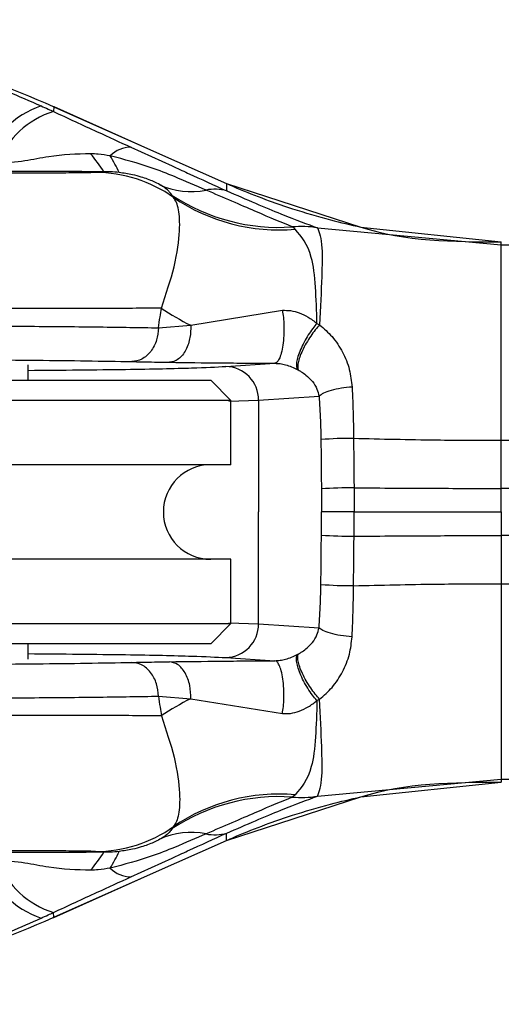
# Model space of a CAD drawing. Header units: millimetres. Extents: x 331 to 1877, y 276 to 806.
# Tile 6 of 10: x 1749.28 to 1756.4, y 310.01 to 324.58. Entities that reach past the tile are written whole.
import ezdxf

# ---------------------------------------------------------------- set-up
doc = ezdxf.new("R2010")
doc.units = ezdxf.units.MM
doc.header["$LTSCALE"] = 10

msp = doc.modelspace()

# ---------------------------------------------------------------- linework, layer by layer
at = {"color": 7, "linetype": 'Continuous', "lineweight": 25}
for p, q in [((1750.925, 322.696), (1751.533, 322.418)), ((1750.525, 322.333), (1750.399, 322.321)), ((1752.336, 322.159), (1754.325, 321.513)), ((1753.685, 321.503), (1756.404, 321.252)), ((1754.325, 321.513), (1756.404, 321.295)), ((1756.404, 321.252), (1756.404, 321.295)), ((1756.404, 321.295), (1756.404, 321.295)), ((1756.404, 321.295), (1756.404, 321.295)), ((1756.404, 321.252), (1765.104, 321.252)), ((1751.809, 320.06), (1753.165, 320.281)), ((1753.676, 320.088), (1753.715, 320.067)), ((1751.331, 320.022), (1751.809, 320.06)), ((1751.416, 319.513), (1751.494, 319.512)), ((1752.627, 319.5), (1753.055, 319.497)), ((1749.404, 319.246), (1749.404, 319.473)), ((1752.33, 319.45), (1753.055, 319.497)), ((1742.704, 319.246), (1752.104, 319.246)), ((1752.404, 318.946), (1752.104, 319.246)), ((1752.404, 318.946), (1742.404, 318.946)), ((1752.374, 318.935), (1752.813, 318.95)), ((1752.404, 317.996), (1752.404, 318.946)), ((1752.813, 318.95), (1753.708, 319.008)), ((1752.813, 318.95), (1752.813, 317.296)), ((1756.404, 317.645), (1756.404, 318.357)), ((1756.404, 318.357), (1765.103, 318.357)), ((1752.404, 317.996), (1742.404, 317.996)), ((1754.225, 317.654), (1754.226, 317.296)), ((1756.404, 317.296), (1756.404, 317.645)), ((1765.104, 317.645), (1756.404, 317.645)), ((1752.813, 315.641), (1752.813, 317.296)), ((1754.225, 316.937), (1754.226, 317.296)), ((1754.226, 317.296), (1756.404, 317.296)), ((1756.404, 317.296), (1756.404, 316.947)), ((1765.104, 316.947), (1756.404, 316.947)), ((1756.404, 316.947), (1756.404, 316.234)), ((1752.404, 316.596), (1742.404, 316.596)), ((1752.404, 315.646), (1752.404, 316.596)), ((1756.404, 316.234), (1765.103, 316.234)), ((1742.404, 315.646), (1752.404, 315.646)), ((1752.104, 315.346), (1752.404, 315.646)), ((1752.374, 315.656), (1752.813, 315.641)), ((1752.813, 315.641), (1753.708, 315.583)), ((1752.104, 315.346), (1742.704, 315.346)), ((1749.404, 315.118), (1749.404, 315.346)), ((1752.33, 315.141), (1753.055, 315.094)), ((1751.416, 315.078), (1751.494, 315.079)), ((1752.627, 315.091), (1753.055, 315.094)), ((1751.331, 314.569), (1751.809, 314.531)), ((1751.809, 314.531), (1753.165, 314.311)), ((1753.676, 314.503), (1753.715, 314.524)), ((1753.685, 313.088), (1756.404, 313.339)), ((1754.325, 313.078), (1756.404, 313.296)), ((1756.404, 313.339), (1765.104, 313.339)), ((1756.404, 313.339), (1756.404, 313.296)), ((1756.404, 313.296), (1756.404, 313.296)), ((1756.404, 313.296), (1756.404, 313.296)), ((1752.336, 312.432), (1754.325, 313.078)), ((1750.525, 312.258), (1750.399, 312.27)), ((1750.925, 311.895), (1751.533, 312.173))]:
    msp.add_line(p, q, dxfattribs=at)
at = {"color": 7, "linetype": 'Continuous', "lineweight": 25, "flags": 128}
for points in [[(1749.784, 323.296), (1751.213, 322.659), (1752.336, 322.159)], [(1749.784, 323.295), (1751.213, 322.659), (1752.336, 322.159)], [(1749.784, 311.296), (1751.213, 311.932), (1752.336, 312.432)], [(1749.784, 311.295), (1751.213, 311.932), (1752.336, 312.432)]]:
    msp.add_lwpolyline(points, dxfattribs=at)
at = {"color": 7, "linetype": 'Continuous', "lineweight": 25}
for centre, radius, start, end in [((1750.051, 321.977), 1.405, 108.8209, 159.9551), ((1750.168, 321.975), 1.309, 107.338, 158.4144), ((1744.028, 317.743), 7.955, 35.2421, 37.6287), ((1750.924, 322.267), 0.429, 89.8388, 135.5023), ((1748.414, 321.23), 2.578, 25.0286, 31.2477), ((1750.399, 320.325), 1.996, 54.664, 89.9793), ((1751.812, 323.115), 1.078, 244.6129, 281.9473), ((1753.119, 324.4), 2.891, 236.7401, 273.8089), ((1752.164, 321.424), 0.65, 74.2257, 101.4308), ((1753.115, 324.24), 2.769, 235.6777, 274.9907), ((1753.448, 320.083), 1.439, 80.551, 95.4937), ((1753.739, 323.885), 4.285, 236.4981, 243.2197), ((1752.318, 318.956), 0.494, 359.331, 88.6918), ((1754.191, 312.724), 5.662, 89.7261, 94.6174), ((1752.104, 317.296), 0.7, 90, 270), ((1754.198, 311.619), 6.035, 89.7421, 94.3325), ((1754.198, 322.972), 6.035, 265.6675, 270.2579), ((1754.191, 321.867), 5.662, 265.3826, 270.2739), ((1752.318, 315.635), 0.494, 271.3082, 0.669), ((1753.739, 310.706), 4.285, 116.7803, 123.5019), ((1753.115, 310.351), 2.769, 85.0093, 124.3223), ((1753.448, 314.508), 1.439, 264.5063, 279.449), ((1753.119, 310.191), 2.891, 86.1911, 123.2599), ((1750.399, 314.266), 1.996, 270.0207, 305.336), ((1751.812, 311.476), 1.078, 78.0527, 115.3871), ((1752.164, 313.167), 0.65, 258.5692, 285.7743), ((1744.028, 316.848), 7.955, 322.3713, 324.7579), ((1748.414, 313.361), 2.578, 328.7523, 334.9714), ((1750.051, 312.614), 1.405, 200.0449, 251.1791), ((1750.168, 312.616), 1.309, 201.5856, 252.662), ((1750.924, 312.324), 0.429, 224.4977, 270.1612)]:
    msp.add_arc(centre, radius, start, end, dxfattribs=at)
for points, knots in [([(1743.546, 324.113), (1743.816, 324.272), (1744.365, 324.595), (1745.5, 324.564), (1746.611, 324.361), (1747.591, 324.089), (1748.616, 323.733), (1749.262, 323.453), (1749.597, 323.307)], [0, 0, 0, 0, 0.212879, 0.432396, 0.565184, 0.707205, 0.84765, 1, 1, 1, 1]), ([(1746.18, 324.516), (1746.725, 324.38), (1747.955, 324.072), (1749.124, 323.576), (1749.775, 323.3)], [0, 0, 0, 0, 0.442605, 1, 1, 1, 1]), ([(1749.597, 323.307), (1749.631, 323.291), (1749.691, 323.264), (1749.751, 323.236), (1749.778, 323.224)], [0, 0, 0, 0, 0.559096, 1, 1, 1, 1]), ([(1749.775, 323.3), (1749.777, 323.299), (1749.78, 323.298), (1749.783, 323.296), (1749.784, 323.296)], [0, 0, 0, 0, 0.56, 1, 1, 1, 1]), ([(1749.784, 323.295), (1749.784, 323.289), (1749.782, 323.278), (1749.779, 323.24), (1749.778, 323.224)], [0, 0, 0, 0, 0.563453, 1, 1, 1, 1]), ([(1749.784, 323.296), (1749.784, 323.296), (1749.784, 323.296), (1749.784, 323.295), (1749.784, 323.295)], [0, 0, 0, 0, 0.559226, 1, 1, 1, 1]), ([(1749.778, 323.224), (1749.993, 323.124), (1750.374, 322.947), (1750.758, 322.772), (1750.925, 322.696)], [0, 0, 0, 0, 0.5638842, 1, 1, 1, 1]), ([(1750.328, 322.6), (1750.121, 322.593), (1749.797, 322.583), (1749.341, 322.48), (1749.086, 322.464), (1748.951, 322.456)], [0, 0, 0, 0, 0.452847, 0.710631, 1, 1, 1, 1]), ([(1750.618, 322.567), (1750.559, 322.577), (1750.462, 322.593), (1750.366, 322.598), (1750.328, 322.6)], [0, 0, 0, 0, 0.608777, 1, 1, 1, 1]), ([(1752.036, 322.061), (1751.884, 322.127), (1751.631, 322.237), (1751.157, 322.425), (1750.824, 322.513), (1750.618, 322.567)], [0, 0, 0, 0, 0.362731, 0.606069, 1, 1, 1, 1]), ([(1751.533, 322.418), (1751.611, 322.383), (1751.9, 322.251), (1752.155, 322.135), (1752.341, 322.049)], [0, 0, 0, 0, 0.267806, 1, 1, 1, 1]), ([(1749.704, 322.312), (1749.59, 322.311), (1749.241, 322.309), (1748.274, 322.306), (1747.048, 322.306), (1745.832, 322.308), (1745.268, 322.311), (1744.987, 322.312)], [0, 0, 0, 0, 0.108785, 0.331623, 0.554425, 0.777212, 1, 1, 1, 1]), ([(1750.525, 322.333), (1750.176, 322.334), (1749.635, 322.334), (1749.111, 322.335), (1748.925, 322.336)], [0, 0, 0, 0, 0.64585, 1, 1, 1, 1]), ([(1750.399, 322.321), (1750.345, 322.319), (1750.263, 322.315), (1749.845, 322.313), (1749.704, 322.312)], [0, 0, 0, 0, 0.6612526, 1, 1, 1, 1]), ([(1750.75, 322.321), (1750.706, 322.325), (1750.631, 322.332), (1750.555, 322.333), (1750.525, 322.333)], [0, 0, 0, 0, 0.589986, 1, 1, 1, 1]), ([(1751.35, 322.141), (1751.324, 322.156), (1751.279, 322.18), (1751.182, 322.22), (1751.075, 322.256), (1750.931, 322.295), (1750.817, 322.311), (1750.75, 322.321)], [0, 0, 0, 0, 0.27508, 0.458701, 0.601728, 0.769333, 1, 1, 1, 1]), ([(1751.533, 321.983), (1751.523, 321.999), (1751.508, 322.024), (1751.457, 322.07), (1751.413, 322.104), (1751.37, 322.13), (1751.35, 322.141)], [0, 0, 0, 0, 0.454395, 0.68115, 0.853028, 1, 1, 1, 1]), ([(1752.336, 322.159), (1752.336, 322.149), (1752.337, 322.132), (1752.34, 322.074), (1752.341, 322.049)], [0, 0, 0, 0, 0.564828, 1, 1, 1, 1]), ([(1752.336, 322.159), (1752.336, 322.159), (1752.336, 322.159), (1752.336, 322.159), (1752.336, 322.159)], [0, 0, 0, 0, 0.559387, 1, 1, 1, 1]), ([(1752.336, 322.159), (1752.374, 322.143), (1752.441, 322.113), (1752.508, 322.085), (1752.538, 322.072)], [0, 0, 0, 0, 0.5599995, 1, 1, 1, 1]), ([(1752.336, 322.159), (1752.336, 322.159), (1752.336, 322.159), (1752.336, 322.159), (1752.336, 322.159)], [0, 0, 0, 0, 0.559387, 1, 1, 1, 1]), ([(1751.553, 321.953), (1751.549, 321.959), (1751.541, 321.97), (1751.536, 321.979), (1751.533, 321.983)], [0, 0, 0, 0, 0.562262, 1, 1, 1, 1]), ([(1753.311, 321.516), (1753.158, 321.579), (1752.883, 321.694), (1752.296, 321.948), (1752.036, 322.061)], [0, 0, 0, 0, 0.556834, 1, 1, 1, 1]), ([(1752.341, 322.049), (1752.631, 321.924), (1753.238, 321.664), (1753.532, 321.558), (1753.685, 321.503)], [0, 0, 0, 0, 0.478587, 1, 1, 1, 1]), ([(1752.538, 322.072), (1752.681, 322.014), (1752.937, 321.911), (1753.198, 321.823), (1753.313, 321.785)], [0, 0, 0, 0, 0.559991, 1, 1, 1, 1]), ([(1751.374, 320.312), (1751.445, 320.525), (1751.597, 320.982), (1751.654, 321.475), (1751.639, 321.812), (1751.583, 321.904), (1751.553, 321.953)], [0, 0, 0, 0, 0.226449, 0.487068, 0.726964, 1, 1, 1, 1]), ([(1753.313, 321.785), (1753.5, 321.727), (1753.834, 321.624), (1754.175, 321.547), (1754.325, 321.513)], [0, 0, 0, 0, 0.559989, 1, 1, 1, 1]), ([(1753.355, 321.481), (1753.346, 321.489), (1753.33, 321.502), (1753.317, 321.512), (1753.311, 321.516)], [0, 0, 0, 0, 0.56801, 1, 1, 1, 1]), ([(1753.676, 320.088), (1753.666, 320.457), (1753.648, 321.134), (1753.447, 321.373), (1753.355, 321.481)], [0, 0, 0, 0, 0.545593, 1, 1, 1, 1]), ([(1753.685, 321.503), (1753.712, 321.431), (1753.759, 321.311), (1753.75, 320.775), (1753.728, 320.318), (1753.715, 320.067)], [0, 0, 0, 0, 0.404909, 0.673007, 1, 1, 1, 1]), ([(1754.325, 321.513), (1754.325, 321.513), (1754.987, 321.298), (1755.695, 321.296), (1756.404, 321.295)], [0, 0, 0, 0, 0.000081, 1, 1, 1, 1]), ([(1754.325, 321.513), (1754.325, 321.513), (1754.987, 321.298), (1755.695, 321.296), (1756.404, 321.295)], [0, 0, 0, 0, 0.000081, 1, 1, 1, 1]), ([(1756.404, 318.357), (1756.403, 318.736), (1756.403, 319.476), (1756.403, 320.118), (1756.404, 320.513), (1756.402, 320.648), (1756.403, 320.859), (1756.404, 321.142), (1756.404, 321.208), (1756.404, 321.252)], [0, 0, 0, 0, 0.249519, 0.485822, 0.499485, 0.617799, 0.625038, 0.750411, 1, 1, 1, 1]), ([(1751.374, 320.312), (1751.094, 320.311), (1750.543, 320.309), (1749.478, 320.307), (1748.351, 320.306), (1747.207, 320.306), (1746.076, 320.306), (1744.987, 320.308), (1743.965, 320.31), (1743.459, 320.312), (1743.2, 320.313)], [0, 0, 0, 0, 0.131764, 0.259021, 0.381768, 0.500002, 0.615878, 0.737838, 0.865881, 1, 1, 1, 1]), ([(1751.331, 320.022), (1751.338, 320.076), (1751.352, 320.173), (1751.368, 320.27), (1751.374, 320.312)], [0, 0, 0, 0, 0.560408, 1, 1, 1, 1]), ([(1753.165, 320.281), (1753.17, 320.247), (1753.181, 320.175), (1753.188, 320.046), (1753.186, 319.904), (1753.173, 319.764), (1753.149, 319.644), (1753.119, 319.558), (1753.087, 319.508), (1753.066, 319.501), (1753.055, 319.497)], [0, 0, 0, 0, 0.10919, 0.231032, 0.363022, 0.500684, 0.638233, 0.76991, 0.891309, 1, 1, 1, 1]), ([(1753.165, 320.281), (1753.205, 320.281), (1753.289, 320.282), (1753.421, 320.245), (1753.555, 320.181), (1753.633, 320.121), (1753.676, 320.088)], [0, 0, 0, 0, 0.218484, 0.449843, 0.702238, 1, 1, 1, 1]), ([(1753.676, 320.088), (1753.655, 320.063), (1753.611, 320.01), (1753.546, 319.915), (1753.484, 319.809), (1753.431, 319.699), (1753.393, 319.597), (1753.373, 319.511), (1753.37, 319.446), (1753.38, 319.419), (1753.384, 319.407)], [0, 0, 0, 0, 0.112569, 0.235153, 0.365458, 0.499998, 0.634538, 0.764844, 0.887429, 1, 1, 1, 1]), ([(1743.273, 320.018), (1743.533, 320.023), (1744.041, 320.033), (1745.049, 320.043), (1746.122, 320.05), (1747.235, 320.053), (1748.357, 320.051), (1749.459, 320.045), (1750.505, 320.036), (1751.052, 320.027), (1751.331, 320.022)], [0, 0, 0, 0, 0.133121, 0.26083, 0.383124, 0.500002, 0.618123, 0.74083, 0.868123, 1, 1, 1, 1]), ([(1751.331, 320.022), (1751.325, 319.96), (1751.317, 319.866), (1751.268, 319.751), (1751.218, 319.67), (1751.156, 319.605), (1751.064, 319.541), (1750.988, 319.53), (1750.938, 319.522)], [0, 0, 0, 0, 0.236055, 0.363854, 0.495022, 0.626917, 0.756806, 1, 1, 1, 1]), ([(1751.809, 320.06), (1751.808, 319.999), (1751.807, 319.905), (1751.775, 319.783), (1751.738, 319.694), (1751.687, 319.616), (1751.627, 319.558), (1751.561, 319.52), (1751.516, 319.515), (1751.494, 319.512)], [0, 0, 0, 0, 0.21785, 0.340598, 0.470206, 0.604117, 0.7392, 0.872161, 1, 1, 1, 1]), ([(1753.715, 320.067), (1753.694, 320.043), (1753.649, 319.992), (1753.582, 319.898), (1753.516, 319.795), (1753.46, 319.687), (1753.418, 319.587), (1753.395, 319.502), (1753.388, 319.437), (1753.396, 319.411), (1753.4, 319.398)], [0, 0, 0, 0, 0.112639, 0.235237, 0.365506, 0.49998, 0.634458, 0.764736, 0.887347, 1, 1, 1, 1]), ([(1753.715, 320.067), (1753.779, 320.011), (1753.914, 319.893), (1754.061, 319.667), (1754.165, 319.415), (1754.186, 319.232), (1754.196, 319.145)], [0, 0, 0, 0, 0.237917, 0.499345, 0.759633, 1, 1, 1, 1]), ([(1743.686, 319.518), (1744.026, 319.525), (1744.706, 319.539), (1746.177, 319.551), (1747.847, 319.553), (1749.614, 319.545), (1750.497, 319.53), (1750.938, 319.522)], [0, 0, 0, 0, 0.186603, 0.373552, 0.56049, 0.780373, 1, 1, 1, 1]), ([(1750.938, 319.522), (1751.031, 319.52), (1751.179, 319.517), (1751.352, 319.514), (1751.416, 319.513)], [0, 0, 0, 0, 0.635714, 1, 1, 1, 1]), ([(1751.494, 319.512), (1751.74, 319.509), (1752.09, 319.504), (1752.504, 319.501), (1752.627, 319.5)], [0, 0, 0, 0, 0.70325, 1, 1, 1, 1]), ([(1749.404, 319.392), (1749.909, 319.397), (1750.885, 319.405), (1751.857, 319.427), (1752.181, 319.443), (1752.33, 319.45)], [0, 0, 0, 0, 0.367413, 0.709539, 1, 1, 1, 1]), ([(1753.055, 319.497), (1753.08, 319.496), (1753.133, 319.494), (1753.255, 319.467), (1753.33, 319.432), (1753.384, 319.407)], [0, 0, 0, 0, 0.203456, 0.424705, 1, 1, 1, 1]), ([(1753.384, 319.407), (1753.387, 319.405), (1753.393, 319.402), (1753.398, 319.399), (1753.4, 319.398)], [0, 0, 0, 0, 0.559361, 1, 1, 1, 1]), ([(1753.4, 319.398), (1753.415, 319.39), (1753.454, 319.367), (1753.527, 319.313), (1753.609, 319.232), (1753.679, 319.127), (1753.699, 319.045), (1753.708, 319.008)], [0, 0, 0, 0, 0.09747, 0.26292, 0.538763, 0.794775, 1, 1, 1, 1]), ([(1754.196, 319.145), (1754.142, 319.14), (1754.031, 319.13), (1753.882, 319.097), (1753.763, 319.055), (1753.726, 319.024), (1753.708, 319.008)], [0, 0, 0, 0, 0.242961, 0.5, 0.757039, 1, 1, 1, 1]), ([(1754.196, 319.145), (1754.202, 319.005), (1754.214, 318.756), (1754.216, 318.499), (1754.218, 318.387)], [0, 0, 0, 0, 0.561517, 1, 1, 1, 1]), ([(1753.708, 319.008), (1753.715, 318.89), (1753.729, 318.68), (1753.733, 318.463), (1753.735, 318.369)], [0, 0, 0, 0, 0.562141, 1, 1, 1, 1]), ([(1753.735, 318.369), (1753.736, 318.233), (1753.738, 317.989), (1753.741, 317.745), (1753.742, 317.637)], [0, 0, 0, 0, 0.55668, 1, 1, 1, 1]), ([(1754.218, 318.387), (1754.219, 318.25), (1754.222, 318.006), (1754.224, 317.762), (1754.225, 317.654)], [0, 0, 0, 0, 0.5606702, 1, 1, 1, 1]), ([(1754.218, 318.387), (1754.626, 318.377), (1755.354, 318.36), (1756.083, 318.358), (1756.404, 318.357)], [0, 0, 0, 0, 0.560057, 1, 1, 1, 1]), ([(1753.742, 317.637), (1753.742, 317.574), (1753.743, 317.46), (1753.743, 317.346), (1753.743, 317.296)], [0, 0, 0, 0, 0.555954, 1, 1, 1, 1]), ([(1754.225, 317.654), (1754.631, 317.651), (1755.358, 317.646), (1756.084, 317.645), (1756.404, 317.645)], [0, 0, 0, 0, 0.560007, 1, 1, 1, 1]), ([(1753.742, 316.954), (1753.742, 317.017), (1753.743, 317.131), (1753.743, 317.245), (1753.743, 317.296)], [0, 0, 0, 0, 0.555954, 1, 1, 1, 1]), ([(1754.226, 317.296), (1754.171, 317.296), (1754.06, 317.296), (1753.912, 317.296), (1753.798, 317.296), (1753.761, 317.296), (1753.743, 317.296)], [0, 0, 0, 0, 0.2520629, 0.5096467, 0.7672299, 1, 1, 1, 1]), ([(1753.735, 316.223), (1753.736, 316.358), (1753.738, 316.602), (1753.741, 316.846), (1753.742, 316.954)], [0, 0, 0, 0, 0.55668, 1, 1, 1, 1]), ([(1754.218, 316.204), (1754.219, 316.341), (1754.222, 316.585), (1754.224, 316.829), (1754.225, 316.937)], [0, 0, 0, 0, 0.5606702, 1, 1, 1, 1]), ([(1754.225, 316.937), (1754.631, 316.94), (1755.358, 316.946), (1756.084, 316.946), (1756.404, 316.947)], [0, 0, 0, 0, 0.560007, 1, 1, 1, 1]), ([(1753.708, 315.583), (1753.715, 315.701), (1753.729, 315.911), (1753.733, 316.128), (1753.735, 316.223)], [0, 0, 0, 0, 0.562141, 1, 1, 1, 1]), ([(1754.196, 315.446), (1754.202, 315.586), (1754.214, 315.835), (1754.216, 316.092), (1754.218, 316.204)], [0, 0, 0, 0, 0.561517, 1, 1, 1, 1]), ([(1754.218, 316.204), (1754.626, 316.214), (1755.354, 316.231), (1756.083, 316.233), (1756.404, 316.234)], [0, 0, 0, 0, 0.560057, 1, 1, 1, 1]), ([(1756.404, 316.234), (1756.403, 315.855), (1756.403, 315.115), (1756.403, 314.473), (1756.404, 314.078), (1756.402, 313.943), (1756.403, 313.732), (1756.404, 313.449), (1756.404, 313.383), (1756.404, 313.339)], [0, 0, 0, 0, 0.249519, 0.485822, 0.499485, 0.617799, 0.625038, 0.750411, 1, 1, 1, 1]), ([(1753.4, 315.193), (1753.415, 315.202), (1753.454, 315.224), (1753.527, 315.278), (1753.609, 315.359), (1753.679, 315.464), (1753.699, 315.546), (1753.708, 315.583)], [0, 0, 0, 0, 0.09747, 0.26292, 0.538763, 0.794775, 1, 1, 1, 1]), ([(1754.196, 315.446), (1754.138, 315.452), (1754.022, 315.463), (1753.871, 315.498), (1753.759, 315.539), (1753.724, 315.569), (1753.708, 315.583)], [0, 0, 0, 0, 0.2618071, 0.5251886, 0.7749245, 1, 1, 1, 1]), ([(1753.715, 314.524), (1753.779, 314.58), (1753.914, 314.698), (1754.062, 314.925), (1754.166, 315.178), (1754.186, 315.36), (1754.196, 315.446)], [0, 0, 0, 0, 0.2379075, 0.4993235, 0.763721, 1, 1, 1, 1]), ([(1749.404, 315.199), (1749.909, 315.194), (1750.885, 315.186), (1751.857, 315.164), (1752.181, 315.148), (1752.33, 315.141)], [0, 0, 0, 0, 0.367413, 0.709539, 1, 1, 1, 1]), ([(1753.055, 315.094), (1753.08, 315.095), (1753.133, 315.098), (1753.255, 315.124), (1753.33, 315.159), (1753.384, 315.185)], [0, 0, 0, 0, 0.203456, 0.424705, 1, 1, 1, 1]), ([(1753.676, 314.503), (1753.653, 314.53), (1753.607, 314.586), (1753.539, 314.686), (1753.476, 314.796), (1753.425, 314.906), (1753.39, 315.006), (1753.373, 315.087), (1753.37, 315.148), (1753.38, 315.173), (1753.384, 315.185)], [0, 0, 0, 0, 0.1197899, 0.2483744, 0.3826147, 0.5184002, 0.6513343, 0.777541, 0.8942542, 1, 1, 1, 1]), ([(1753.384, 315.185), (1753.387, 315.186), (1753.393, 315.189), (1753.398, 315.192), (1753.4, 315.193)], [0, 0, 0, 0, 0.559361, 1, 1, 1, 1]), ([(1753.715, 314.524), (1753.694, 314.548), (1753.649, 314.599), (1753.581, 314.693), (1753.516, 314.797), (1753.46, 314.904), (1753.418, 315.005), (1753.395, 315.089), (1753.388, 315.154), (1753.396, 315.18), (1753.4, 315.193)], [0, 0, 0, 0, 0.112793, 0.235521, 0.36588, 0.500388, 0.634836, 0.765026, 0.887504, 1, 1, 1, 1]), ([(1743.686, 315.073), (1744.026, 315.066), (1744.706, 315.052), (1746.177, 315.04), (1747.847, 315.038), (1749.614, 315.046), (1750.497, 315.061), (1750.938, 315.069)], [0, 0, 0, 0, 0.186603, 0.373552, 0.56049, 0.780373, 1, 1, 1, 1]), ([(1750.938, 315.069), (1751.031, 315.071), (1751.179, 315.074), (1751.352, 315.077), (1751.416, 315.078)], [0, 0, 0, 0, 0.635714, 1, 1, 1, 1]), ([(1751.331, 314.569), (1751.325, 314.632), (1751.316, 314.728), (1751.267, 314.843), (1751.216, 314.923), (1751.154, 314.988), (1751.063, 315.051), (1750.987, 315.062), (1750.938, 315.069)], [0, 0, 0, 0, 0.239642, 0.368503, 0.50005, 0.63159, 0.76043, 1, 1, 1, 1]), ([(1751.494, 315.079), (1751.74, 315.082), (1752.09, 315.087), (1752.504, 315.09), (1752.627, 315.091)], [0, 0, 0, 0, 0.70325, 1, 1, 1, 1]), ([(1751.809, 314.531), (1751.808, 314.597), (1751.806, 314.7), (1751.769, 314.827), (1751.728, 314.915), (1751.676, 314.988), (1751.6, 315.058), (1751.535, 315.071), (1751.494, 315.079)], [0, 0, 0, 0, 0.238289, 0.367609, 0.5, 0.632391, 0.761711, 1, 1, 1, 1]), ([(1753.165, 314.311), (1753.17, 314.344), (1753.181, 314.416), (1753.188, 314.544), (1753.186, 314.686), (1753.173, 314.826), (1753.149, 314.946), (1753.119, 315.032), (1753.087, 315.083), (1753.066, 315.09), (1753.055, 315.094)], [0, 0, 0, 0, 0.108939, 0.230558, 0.362391, 0.499996, 0.637602, 0.769437, 0.891059, 1, 1, 1, 1]), ([(1743.273, 314.573), (1743.533, 314.568), (1744.041, 314.558), (1745.049, 314.548), (1746.122, 314.541), (1747.235, 314.539), (1748.357, 314.54), (1749.459, 314.546), (1750.505, 314.555), (1751.052, 314.564), (1751.331, 314.569)], [0, 0, 0, 0, 0.133121, 0.26083, 0.383124, 0.500002, 0.618123, 0.74083, 0.868123, 1, 1, 1, 1]), ([(1751.331, 314.569), (1751.338, 314.515), (1751.352, 314.418), (1751.368, 314.321), (1751.374, 314.279)], [0, 0, 0, 0, 0.560408, 1, 1, 1, 1]), ([(1753.165, 314.311), (1753.205, 314.31), (1753.288, 314.309), (1753.422, 314.347), (1753.556, 314.411), (1753.634, 314.471), (1753.676, 314.503)], [0, 0, 0, 0, 0.214754, 0.449858, 0.710446, 1, 1, 1, 1]), ([(1753.676, 314.503), (1753.666, 314.134), (1753.648, 313.457), (1753.447, 313.218), (1753.355, 313.11)], [0, 0, 0, 0, 0.545593, 1, 1, 1, 1]), ([(1753.685, 313.088), (1753.712, 313.16), (1753.759, 313.281), (1753.75, 313.819), (1753.727, 314.276), (1753.715, 314.524)], [0, 0, 0, 0, 0.404902, 0.677638, 1, 1, 1, 1]), ([(1751.374, 314.279), (1751.094, 314.28), (1750.543, 314.282), (1749.478, 314.284), (1748.351, 314.285), (1747.207, 314.285), (1746.076, 314.285), (1744.987, 314.283), (1743.965, 314.281), (1743.459, 314.279), (1743.2, 314.278)], [0, 0, 0, 0, 0.131764, 0.259021, 0.381768, 0.500002, 0.615878, 0.737838, 0.865881, 1, 1, 1, 1]), ([(1751.374, 314.279), (1751.445, 314.066), (1751.597, 313.609), (1751.654, 313.116), (1751.639, 312.779), (1751.583, 312.687), (1751.553, 312.638)], [0, 0, 0, 0, 0.226449, 0.487068, 0.726964, 1, 1, 1, 1]), ([(1754.325, 313.078), (1754.325, 313.078), (1754.987, 313.293), (1755.695, 313.295), (1756.404, 313.296)], [0, 0, 0, 0, 0.000081, 1, 1, 1, 1]), ([(1754.325, 313.078), (1754.325, 313.078), (1754.987, 313.293), (1755.695, 313.295), (1756.404, 313.296)], [0, 0, 0, 0, 0.000081, 1, 1, 1, 1]), ([(1752.341, 312.542), (1752.631, 312.667), (1753.238, 312.927), (1753.532, 313.033), (1753.685, 313.088)], [0, 0, 0, 0, 0.478587, 1, 1, 1, 1]), ([(1753.355, 313.11), (1753.346, 313.102), (1753.33, 313.089), (1753.317, 313.08), (1753.311, 313.075)], [0, 0, 0, 0, 0.56801, 1, 1, 1, 1]), ([(1753.311, 313.075), (1753.158, 313.012), (1752.883, 312.897), (1752.296, 312.643), (1752.036, 312.53)], [0, 0, 0, 0, 0.556834, 1, 1, 1, 1]), ([(1753.313, 312.806), (1753.5, 312.864), (1753.834, 312.967), (1754.175, 313.044), (1754.325, 313.078)], [0, 0, 0, 0, 0.559989, 1, 1, 1, 1]), ([(1752.538, 312.519), (1752.681, 312.577), (1752.937, 312.68), (1753.198, 312.768), (1753.313, 312.806)], [0, 0, 0, 0, 0.559991, 1, 1, 1, 1]), ([(1752.036, 312.53), (1751.884, 312.464), (1751.631, 312.354), (1751.157, 312.166), (1750.824, 312.078), (1750.618, 312.024)], [0, 0, 0, 0, 0.362731, 0.606069, 1, 1, 1, 1]), ([(1751.533, 312.608), (1751.523, 312.592), (1751.508, 312.567), (1751.457, 312.521), (1751.413, 312.487), (1751.37, 312.461), (1751.35, 312.45)], [0, 0, 0, 0, 0.454395, 0.68115, 0.853028, 1, 1, 1, 1]), ([(1751.553, 312.638), (1751.549, 312.632), (1751.541, 312.621), (1751.536, 312.612), (1751.533, 312.608)], [0, 0, 0, 0, 0.562262, 1, 1, 1, 1]), ([(1751.533, 312.173), (1751.611, 312.208), (1751.9, 312.34), (1752.155, 312.457), (1752.341, 312.542)], [0, 0, 0, 0, 0.267806, 1, 1, 1, 1]), ([(1752.336, 312.432), (1752.336, 312.442), (1752.337, 312.459), (1752.34, 312.517), (1752.341, 312.542)], [0, 0, 0, 0, 0.564828, 1, 1, 1, 1]), ([(1752.336, 312.432), (1752.374, 312.448), (1752.441, 312.478), (1752.508, 312.506), (1752.538, 312.519)], [0, 0, 0, 0, 0.5599995, 1, 1, 1, 1]), ([(1751.35, 312.45), (1751.324, 312.435), (1751.279, 312.411), (1751.182, 312.371), (1751.075, 312.335), (1750.931, 312.296), (1750.817, 312.28), (1750.75, 312.27)], [0, 0, 0, 0, 0.27508, 0.458701, 0.601728, 0.769333, 1, 1, 1, 1]), ([(1752.336, 312.432), (1752.336, 312.432), (1752.336, 312.432), (1752.336, 312.432), (1752.336, 312.432)], [0, 0, 0, 0, 0.559387, 1, 1, 1, 1]), ([(1752.336, 312.432), (1752.336, 312.432), (1752.336, 312.432), (1752.336, 312.432), (1752.336, 312.432)], [0, 0, 0, 0, 0.559387, 1, 1, 1, 1]), ([(1749.704, 312.279), (1749.59, 312.28), (1749.241, 312.282), (1748.274, 312.285), (1747.048, 312.285), (1745.832, 312.283), (1745.268, 312.28), (1744.987, 312.279)], [0, 0, 0, 0, 0.108785, 0.331623, 0.554425, 0.777212, 1, 1, 1, 1]), ([(1750.525, 312.258), (1750.176, 312.257), (1749.635, 312.257), (1749.111, 312.256), (1748.925, 312.256)], [0, 0, 0, 0, 0.64585, 1, 1, 1, 1]), ([(1750.399, 312.27), (1750.345, 312.272), (1750.263, 312.276), (1749.845, 312.278), (1749.704, 312.279)], [0, 0, 0, 0, 0.661253, 1, 1, 1, 1]), ([(1750.75, 312.27), (1750.706, 312.266), (1750.631, 312.259), (1750.555, 312.258), (1750.525, 312.258)], [0, 0, 0, 0, 0.589986, 1, 1, 1, 1]), ([(1750.328, 311.991), (1750.121, 311.998), (1749.797, 312.008), (1749.341, 312.111), (1749.086, 312.127), (1748.951, 312.135)], [0, 0, 0, 0, 0.452847, 0.710631, 1, 1, 1, 1]), ([(1750.618, 312.024), (1750.559, 312.014), (1750.462, 311.998), (1750.366, 311.993), (1750.328, 311.991)], [0, 0, 0, 0, 0.608777, 1, 1, 1, 1]), ([(1749.778, 311.367), (1749.993, 311.467), (1750.374, 311.644), (1750.758, 311.819), (1750.925, 311.895)], [0, 0, 0, 0, 0.5638842, 1, 1, 1, 1]), ([(1749.597, 311.284), (1749.631, 311.3), (1749.691, 311.327), (1749.751, 311.355), (1749.778, 311.367)], [0, 0, 0, 0, 0.559096, 1, 1, 1, 1]), ([(1749.784, 311.296), (1749.784, 311.302), (1749.782, 311.313), (1749.779, 311.351), (1749.778, 311.367)], [0, 0, 0, 0, 0.563453, 1, 1, 1, 1]), ([(1743.546, 310.478), (1743.816, 310.319), (1744.365, 309.996), (1745.485, 310.026), (1746.592, 310.225), (1747.608, 310.505), (1748.651, 310.871), (1749.295, 311.152), (1749.597, 311.284)], [0, 0, 0, 0, 0.212882, 0.432404, 0.55751, 0.707209, 0.862394, 1, 1, 1, 1]), ([(1746.18, 310.075), (1746.725, 310.211), (1747.955, 310.519), (1749.124, 311.015), (1749.775, 311.291)], [0, 0, 0, 0, 0.442605, 1, 1, 1, 1]), ([(1749.775, 311.291), (1749.777, 311.292), (1749.78, 311.293), (1749.783, 311.295), (1749.784, 311.295)], [0, 0, 0, 0, 0.56, 1, 1, 1, 1]), ([(1749.784, 311.295), (1749.784, 311.295), (1749.784, 311.295), (1749.784, 311.296), (1749.784, 311.296)], [0, 0, 0, 0, 0.559226, 1, 1, 1, 1])]:
    msp.add_open_spline(points, degree=3, knots=knots, dxfattribs=at)

doc.saveas('drawing.dxf')
